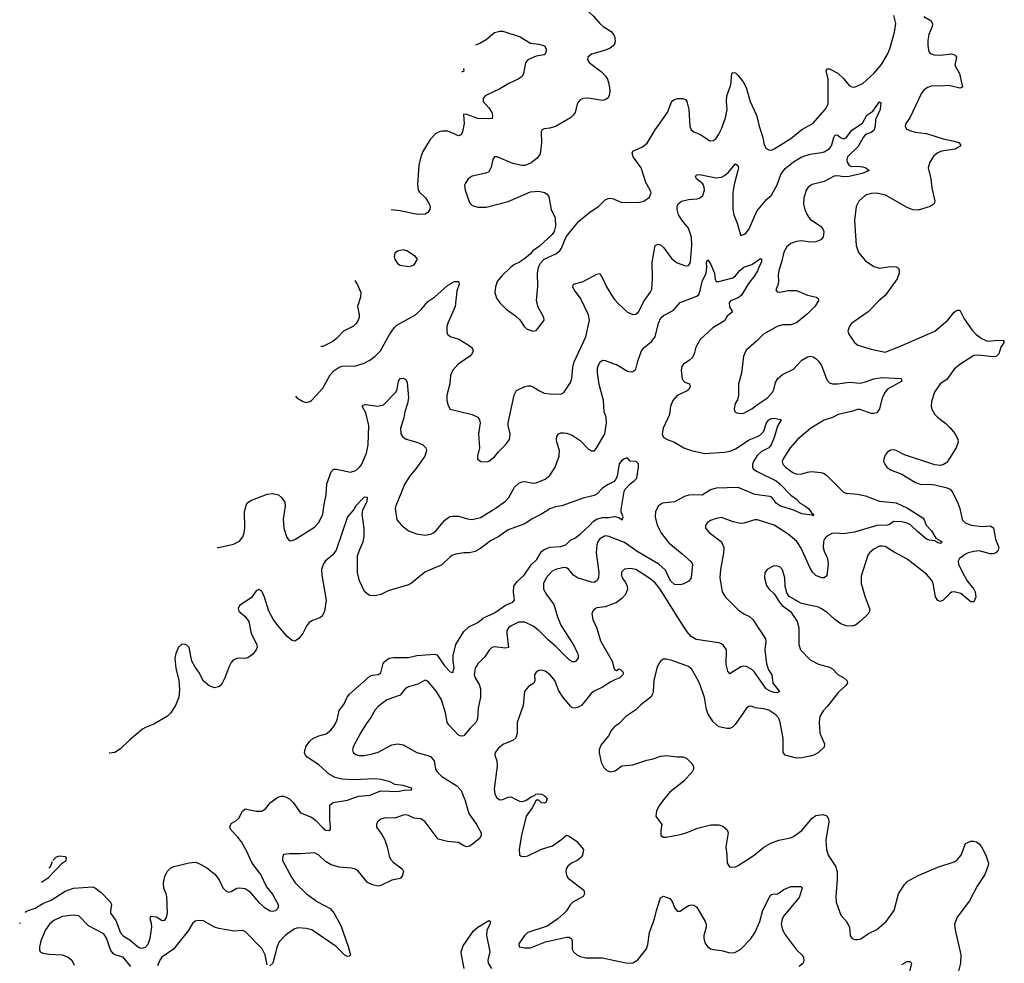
# Model space of a CAD drawing. Header units: inches. Extents: x 2293880 to 2522759, y 823965 to 1006879.
# Tile 47 of 256: x 2295702 to 2302811, y 898808 to 905619. Entities that reach past the tile are written whole.
import ezdxf

# ---------------------------------------------------------------- set-up
doc = ezdxf.new("R2010")
doc.units = ezdxf.units.IN
doc.header["$MEASUREMENT"] = 0
for name, color, linetype in [('C2899', 7, 'Continuous'), ('C2990', 7, 'Continuous'), ('C3809', 7, 'Continuous'), ('C3900', 7, 'Continuous')]:
    doc.layers.add(name, color=color, linetype=linetype)

msp = doc.modelspace()

# ---------------------------------------------------------------- linework, layer by layer
at = {"layer": 'C2899', "color": 5}
for points, elevation in [([(2295744.6, 899175.1), (2295750, 899181.2), (2295770, 899192.7), (2295814, 899206), (2295870, 899239.1), (2295930, 899263), (2296030, 899329.1), (2296090.1, 899349.9), (2296230, 899359.1), (2296250, 899350.6), (2296290, 899319.1), (2296356.9, 899250), (2296365.8, 899230), (2296357.6, 899190), (2296358.4, 899170), (2296396.9, 899116.9), (2296430, 899027.4), (2296450, 899006.5), (2296496.5, 898976.5), (2296550, 898931.9), (2296570, 898920.4), (2296590, 898917.4), (2296610, 898925.1), (2296630, 898946.3), (2296645.2, 898990), (2296656.5, 899070), (2296654.6, 899094.6), (2296643.8, 899130), (2296650, 899148.7), (2296690, 899144.5), (2296730, 899117.4), (2296750, 899119.7), (2296761.2, 899138.8), (2296769.3, 899170), (2296764.5, 899290), (2296760.7, 899310), (2296743.1, 899350), (2296739.5, 899390), (2296750, 899434), (2296766.7, 899470), (2296790, 899495.1), (2296814.1, 899505.9), (2296925.5, 899534.5), (2296970, 899537.2), (2296990, 899532.2), (2297050, 899499.9), (2297111.2, 899451.2), (2297142.5, 899410), (2297170, 899353.6), (2297190, 899331.5), (2297210, 899321.3), (2297230, 899326.9), (2297270, 899350.8), (2297290, 899353.3), (2297330, 899349), (2297360.3, 899330), (2297430, 899246.2), (2297470, 899212), (2297510, 899188), (2297530, 899185.6), (2297551, 899190), (2297570.8, 899210), (2297570.7, 899229.3), (2297550.2, 899270), (2297526.9, 899310), (2297483.5, 899363.5), (2297442.7, 899450), (2297380.5, 899530), (2297340.1, 899620.1), (2297304, 899684), (2297278.1, 899718.1), (2297228.4, 899770), (2297220.3, 899790), (2297230, 899816.4), (2297262.7, 899837.3), (2297283.4, 899856.6), (2297310, 899905.4), (2297330, 899923.5), (2297410, 899907.4), (2297450, 899906.2), (2297477.7, 899922.3), (2297513.7, 899970), (2297556.2, 900000)], 220), ([(2298912, 900000), (2298915.9, 899990), (2298946, 899890), (2298999.3, 899810), (2299033, 899750), (2299034.9, 899730), (2299022.4, 899710), (2298970, 899665.1), (2298950, 899653.6), (2298930, 899649.6), (2298910, 899655.6), (2298870, 899679.7), (2298790, 899686.3), (2298724.5, 899704.5), (2298628.8, 899830), (2298599.5, 899850), (2298550, 899856.1), (2298510, 899876.3), (2298490, 899880.5), (2298470, 899877.6), (2298410, 899855.8), (2298342.8, 899857.2), (2298310.5, 899849.5), (2298286.8, 899830), (2298277.3, 899810), (2298279.1, 899790), (2298317.6, 899737.6), (2298339, 899699), (2298356.2, 899650), (2298370, 899581), (2298379.6, 899559.6), (2298398.8, 899538.8), (2298463, 899490), (2298472.4, 899470), (2298463.8, 899436.2), (2298450, 899420.9), (2298390, 899408.3), (2298310.6, 899370), (2298290, 899366), (2298250, 899373.7), (2298212.5, 899392.5), (2298147.6, 899470), (2298127.4, 899487.4), (2298095.8, 899495.8), (2298010, 899501.5), (2297950, 899519.7), (2297910, 899543.6), (2297862.7, 899590), (2297830, 899604.5), (2297730, 899598.4), (2297650, 899599.3), (2297607.3, 899592.7), (2297598.8, 899570), (2297600.7, 899550), (2297665.3, 899430), (2297692, 899390), (2297772, 899310), (2297851.8, 899251.8), (2297943.6, 899203.6), (2297971.6, 899171.6), (2298021, 899081), (2298074.7, 898930), (2298090.4, 898870), (2298079.9, 898860.1), (2298070, 898858), (2298050, 898867.3), (2297987.2, 898930), (2297811.3, 899050), (2297770, 899059.1), (2297710, 899063.2), (2297690, 899057.7), (2297646.9, 899030), (2297620.2, 899010), (2297575.8, 898964.2), (2297561.3, 898930), (2297530.2, 898810), (2297508, 898790)], 240), ([(2297639.6, 900000), (2297650, 899995), (2297677.8, 899970), (2297730, 899895.1), (2297810, 899863.1), (2297839.6, 899839.6), (2297890, 899785.1), (2297910, 899769.8), (2297933.6, 899766.4), (2297945.5, 899774.5), (2297946.7, 899790), (2297941.7, 899841.7), (2297942.3, 899950), (2297966, 899970), (2298070, 899986.8), (2298107, 900000)], 220), ([(2299153, 900000), (2299170, 899988.2), (2299190, 899990.5), (2299213, 900000)], 260), ([(2299267.8, 900000), (2299310, 899979), (2299330, 899975.5), (2299356.5, 899983.5), (2299380, 900000)], 260), ([(2299506, 900000), (2299510, 899992), (2299501, 899970), (2299490, 899964.5), (2299470, 899967.3), (2299450, 899985.2), (2299430, 899985.2), (2299401.2, 899930), (2299359.7, 899870), (2299325.8, 899734.2), (2299307.7, 899630), (2299310.7, 899590.7), (2299322, 899582), (2299350, 899578), (2299370, 899583.1), (2299470, 899632.2), (2299550, 899655.6), (2299616.8, 899703.2), (2299650, 899733), (2299670, 899725.3), (2299723.1, 899690), (2299773.4, 899630), (2299766, 899590), (2299752, 899570), (2299728.2, 899550), (2299686, 899530), (2299659.5, 899510), (2299648.1, 899490), (2299645.8, 899470), (2299650, 899444), (2299663.4, 899423.4), (2299775.1, 899335.1), (2299780.4, 899310), (2299770.6, 899290), (2299696, 899250), (2299677.7, 899230), (2299650, 899186.6), (2299631.7, 899168.3), (2299587.7, 899130), (2299510, 899075.6), (2299370, 899029.7), (2299347.4, 899010), (2299304.9, 898950), (2299307.7, 898927.8), (2299350, 898918.9), (2299390, 898920.3), (2299497.6, 898962.4), (2299650, 898996.1), (2299670, 898996.5), (2299685.9, 898985.8), (2299691.4, 898971.4), (2299692.2, 898910), (2299700.5, 898890), (2299724, 898870), (2299750, 898856.4), (2299790, 898846.7), (2299910, 898848.7), (2300000, 898828.5)], 260), ([(2295859.1, 899393.1), (2295910, 899427.4), (2296009.2, 899530.8), (2296037.3, 899550), (2296040.7, 899570), (2296030, 899575.8), (2295990, 899580.9), (2295966.5, 899573.5), (2295942.3, 899551.5)], 180), ([(2295936.5, 899540.7), (2295919.4, 899500.6), (2295912.8, 899495.4)], 180), ([(2295702.4, 899094.7), (2295703.9, 899096.1), (2295706.8, 899103)], 220), ([(2296505.6, 898785.6), (2296450, 898851.7), (2296390, 898868.9), (2296378.3, 898878.3), (2296361.6, 898901.7), (2296330, 898989.4), (2296310, 899020.5), (2296199.8, 899079.7), (2296130, 899151.8), (2296090, 899156.3), (2296010, 899147.1), (2295950, 899117.2), (2295918.7, 899090), (2295889.3, 899050.7), (2295855.8, 898970), (2295844.9, 898924.9), (2295844.9, 898904.9), (2295850.6, 898890.6), (2295870, 898882), (2295914.2, 898874.2), (2296010, 898868.5), (2296052.9, 898852.9), (2296079.1, 898830), (2296095.1, 898795.1)], 240), ([(2297490, 898797.2), (2297474.4, 898870), (2297453.2, 898913.2), (2297330, 899038.4), (2297310, 899045.6), (2297250, 899040.5), (2297140.6, 899060.6), (2297109.8, 899069.8), (2297030, 899114.7), (2296990, 899117.6), (2296970, 899111.8), (2296950, 899094.5), (2296918.4, 899041.6), (2296812.6, 898910), (2296728.6, 898851.4), (2296713.5, 898830), (2296696.3, 898790)], 240), ([(2298911.8, 898770), (2298891.1, 898870), (2298890, 898891.3), (2298904.9, 898935.1), (2298978, 899042), (2299009.7, 899070), (2299090, 899117.6), (2299102, 899110), (2299097.4, 899090), (2299075.5, 899044.5), (2299072.7, 899010), (2299096.8, 898890), (2299083.2, 898830), (2299084.6, 898810), (2299108.4, 898770)], 240)]:
    msp.add_lwpolyline(points, dxfattribs=dict(at, elevation=elevation))
at = {"layer": 'C2990', "color": 5}
for points, elevation in [([(2300000, 905743), (2299968.2, 905748.2), (2299877.2, 905742.8), (2299784.7, 905710), (2299794.8, 905690), (2299844.6, 905644.6), (2299890, 905592.2), (2299914.9, 905570), (2299973, 905533), (2299991.1, 905511.1), (2299998.9, 905490), (2300000, 905483.9)], 280), ([(2298996.3, 905438.1), (2299025.6, 905450), (2299070, 905476.1), (2299130, 905526.9), (2299170, 905537.6), (2299190, 905535.8), (2299315.9, 905495.9), (2299390, 905450.3), (2299450, 905442), (2299490.2, 905430.2), (2299502.4, 905410), (2299503.8, 905390), (2299496.3, 905370), (2299490, 905365.6), (2299430, 905356.8), (2299370.3, 905330), (2299353, 905307), (2299340.3, 905230), (2299330.2, 905209.8), (2299301.6, 905190), (2299239.1, 905160.9), (2299170, 905119.8), (2299062, 905070), (2299047.7, 905050), (2299048.9, 905030), (2299090, 904984.4), (2299110, 904950.5), (2299116.9, 904930), (2299112.8, 904907.2), (2299090, 904902.7), (2299010, 904905.7), (2298930, 904935.1), (2298910, 904938), (2298907.1, 904932.9), (2298911.7, 904870), (2298900.3, 904810), (2298890, 904787.6), (2298870, 904781.3), (2298794.6, 904814.6), (2298750, 904814.7), (2298730, 904809.7), (2298705.2, 904794.8), (2298666.3, 904753.7), (2298612.5, 904667.5), (2298597.4, 904630), (2298584, 904570), (2298575.3, 904430), (2298580.4, 904390), (2298590, 904374), (2298632.5, 904332.5), (2298659.5, 904290), (2298666.4, 904270), (2298662.4, 904250), (2298650, 904227.3), (2298630, 904215.1), (2298590, 904212.6), (2298550, 904217.2), (2298450, 904239.7), (2298383.9, 904246.4)], 260), ([(2300000, 905453.5), (2299999.5, 905450), (2299986, 905430), (2299966, 905414), (2299923.7, 905396.3), (2299830.8, 905370), (2299803, 905350), (2299801.6, 905330), (2299813, 905310), (2299902.2, 905242.2), (2299932, 905212), (2299946, 905190), (2299956.7, 905156.7), (2299962.2, 905110), (2299958, 905070), (2299947.8, 905052.2), (2299930, 905040.5), (2299910, 905036.4), (2299810, 905053.3), (2299767.3, 905050), (2299750, 905040.5), (2299735.1, 905024.9), (2299727.2, 905010), (2299712.4, 904950), (2299699.3, 904930), (2299678, 904910), (2299570, 904848.3), (2299530, 904836.9), (2299488.4, 904831.6), (2299475.5, 904824.5), (2299468.4, 904810), (2299469.1, 904730), (2299458.9, 904650), (2299439.4, 904620.6), (2299394.3, 904585.7), (2299352.9, 904567.1), (2299330, 904566.3), (2299261.8, 904581.8), (2299150, 904629.2), (2299130, 904629), (2299117.3, 904610), (2299106.2, 904553.8), (2299090, 904522), (2299067.9, 904512.1), (2298970.3, 904489.7), (2298940.7, 904470), (2298919.9, 904440.1), (2298914.9, 904425.1), (2298917.6, 904390), (2298950, 904300.7), (2298970, 904279.3), (2299010, 904266.7), (2299070, 904265.5), (2299230, 904306), (2299390, 904378), (2299450, 904381.6), (2299492.3, 904372.3), (2299510, 904361), (2299521.6, 904341.6), (2299539.1, 904250), (2299567.3, 904190), (2299570.7, 904129.3), (2299561, 904090), (2299546, 904070), (2299455.2, 903984.8), (2299406.8, 903950), (2299390.4, 903929.6), (2299346.9, 903893.1), (2299311.8, 903868.2), (2299270, 903849.5), (2299244.9, 903830), (2299183, 903770), (2299150.6, 903730), (2299138, 903690), (2299133.4, 903650), (2299144, 903610), (2299170, 903576), (2299214.8, 903530), (2299281.7, 903481.7), (2299312.5, 903452.5), (2299344.7, 903404.7), (2299365.8, 903385.8), (2299410, 903370.8), (2299430, 903376), (2299444, 903390), (2299489.2, 903450), (2299486.6, 903470), (2299444.9, 903544.9), (2299434.3, 903590), (2299444.4, 903695.6), (2299439.7, 903790), (2299448.1, 903831.9), (2299460.1, 903859.9), (2299490, 903890.7), (2299573.2, 903930), (2299601.2, 903950), (2299615.1, 903970), (2299647, 904053), (2299738, 904162), (2299819.5, 904230), (2299882, 904270), (2299930, 904318.4), (2299950, 904328.4), (2299970, 904330.3), (2299990, 904326.4), (2300000, 904322.1)], 280), ([(2298895.6, 905242.1), (2298910.8, 905250), (2298908, 905266.3)], 240), ([(2297692.6, 902901.2), (2297704, 902890), (2297750, 902863), (2297770, 902857.3), (2297797.5, 902862.5), (2297809.4, 902870.6), (2297890, 902959.3), (2297944.4, 903055.6), (2297973.4, 903086.6), (2298010, 903112.4), (2298030, 903119.5), (2298130, 903120.9), (2298190, 903139.3), (2298230, 903161.6), (2298269.7, 903190.3), (2298307.6, 903230), (2298373, 903347), (2298405.9, 903394.1), (2298426.2, 903413.8), (2298561.1, 903490), (2298606.8, 903533.2), (2298650, 903584.7), (2298700.5, 903619.5), (2298790, 903701.1), (2298842, 903730), (2298870, 903730.7), (2298874.4, 903710), (2298858.6, 903661.4), (2298845.4, 903550), (2298793.4, 903430), (2298787.2, 903407.2), (2298785.9, 903365.8), (2298790.7, 903350), (2298810, 903333.4), (2298873.7, 903313.7), (2298948.2, 903268.2), (2298968.4, 903250), (2298975.3, 903230), (2298968.5, 903210), (2298952.2, 903190), (2298866, 903130), (2298830, 903089.2), (2298812.4, 903050), (2298808.4, 902990), (2298786.4, 902910), (2298786.4, 902870), (2298795.1, 902835.1), (2298810, 902808.2), (2298969.6, 902770.4), (2299010.4, 902750), (2299022.6, 902730), (2299026, 902710), (2299016, 902630), (2299021.5, 902530), (2299007, 902470), (2299008.1, 902448.1), (2299030.6, 902430.6), (2299070, 902426.8), (2299090, 902433), (2299130, 902463.1), (2299159.8, 902500.2), (2299209.6, 902550), (2299239.6, 902590), (2299243.1, 902630), (2299229.8, 902689.8), (2299229.8, 902710), (2299272, 902908), (2299290, 902943), (2299350, 902972.2), (2299370, 902977.6), (2299390, 902977), (2299410, 902970.4), (2299450, 902942), (2299490, 902924.6), (2299530, 902918), (2299610, 902915.5), (2299631.3, 902928.7), (2299679.8, 903000.3), (2299689.7, 903030), (2299695.3, 903110), (2299705.8, 903150), (2299790.7, 903330), (2299816, 903450), (2299808.5, 903490), (2299752.3, 903610), (2299705.4, 903670), (2299696.9, 903690), (2299700.9, 903710), (2299770, 903728.9), (2299870, 903782.4), (2299890, 903787.3), (2299910, 903754.8), (2299938, 903690), (2299990.2, 903610), (2300000, 903597.8)], 260), ([(2298122.7, 903738), (2298137.7, 903710), (2298164.6, 903650), (2298163.6, 903616.4), (2298142.4, 903550), (2298153.4, 903490), (2298153.1, 903470), (2298145.3, 903450), (2298132.4, 903427.6), (2298112.8, 903407.2), (2298039.1, 903370), (2297990, 903318), (2297962.5, 903297.5), (2297890, 903261.3), (2297877.7, 903261.3)], 260), ([(2297128.2, 901810.7), (2297130, 901810.3), (2297150, 901811.6), (2297246.7, 901833.3), (2297290, 901856.3), (2297314.2, 901885.8), (2297324.2, 901915.8), (2297328.3, 901951.7), (2297326.2, 902070), (2297339.8, 902120.2), (2297348, 902132.1), (2297371.8, 902148.2), (2297490, 902194.6), (2297530, 902199.5), (2297570, 902190.3), (2297592.7, 902170), (2297615.8, 902135.8), (2297619.5, 902110), (2297605.1, 902014.9), (2297609, 901950), (2297630, 901881), (2297650, 901858.8), (2297670, 901859.1), (2297690, 901868), (2297830, 901955.5), (2297862.9, 901990), (2297891.6, 902050), (2297900.1, 902119.9), (2297915.1, 902190), (2297919.7, 902270), (2297950, 902356.3), (2297970, 902374), (2297990, 902375.8), (2298090, 902352.9), (2298130, 902366.5), (2298153.9, 902386.1), (2298170, 902406.7), (2298207.2, 902490), (2298219.4, 902550), (2298224.2, 902690), (2298201, 902781), (2298174, 902830), (2298182.5, 902837.5), (2298198.6, 902841.4), (2298289.1, 902829.1), (2298330, 902840.2), (2298417.7, 902930), (2298427.2, 902952.8), (2298437.2, 903010), (2298450, 903028.5), (2298470, 903032.2), (2298490, 903022), (2298499.5, 902999.5), (2298510.1, 902890), (2298503.2, 902850), (2298482.4, 902790), (2298475.6, 902744.4), (2298452, 902670), (2298454, 902630), (2298466, 902610), (2298492.4, 902592.4), (2298570, 902569.1), (2298613.4, 902550), (2298635.5, 902530), (2298640.4, 902510), (2298627.4, 902470), (2298561.8, 902378.2), (2298520.4, 902330), (2298483.7, 902270), (2298418, 902110), (2298414, 902090), (2298426, 902010), (2298458, 901970), (2298510.3, 901930.3), (2298567.4, 901907.4), (2298630, 901899.5), (2298670, 901905.3), (2298690, 901915.8), (2298710, 901932.7), (2298772.8, 902007.2), (2298807.4, 902032.6), (2298830, 902036.9), (2298870, 902034.6), (2298936.2, 902016.2), (2298970, 902012), (2299030, 902027.2), (2299134, 902090), (2299210, 902143.2), (2299233.8, 902170), (2299275.1, 902244.9), (2299305.7, 902274.3), (2299330, 902283.7), (2299350, 902284.9), (2299410, 902274.9), (2299430, 902277.3), (2299496.5, 902303.5), (2299530.6, 902329.4), (2299567.4, 902390), (2299597.6, 902470), (2299599.1, 902510), (2299579.7, 902570), (2299578, 902590), (2299580.5, 902610), (2299593.2, 902630), (2299610, 902637.6), (2299630, 902638), (2299650, 902635.3), (2299690, 902620.3), (2299750, 902580.9), (2299810, 902518.7), (2299830, 902507), (2299851.9, 902508.1), (2299870, 902530.4), (2299927, 902630), (2299938.6, 902710), (2299935.8, 902750), (2299922.7, 902790), (2299916.8, 902870), (2299886.1, 902986.2), (2299874.4, 903070), (2299874.6, 903105.4), (2299890, 903147.3), (2299910, 903162), (2299930, 903158.4), (2300000, 903133.8)], 240), ([(2300000, 902293.5), (2299993.6, 902286.4), (2299950, 902264.9), (2299910, 902238), (2299870, 902195.5), (2299850, 902183.8), (2299770, 902166), (2299617.2, 902110), (2299570, 902102.2), (2299530.5, 902089.5), (2299469.5, 902050), (2299402.4, 902017.6), (2299350, 901981.1), (2299230, 901936.1), (2299162, 901890), (2299102.3, 901857.7), (2299030, 901802.7), (2298990, 901781.8), (2298950, 901772.2), (2298908.7, 901771.3), (2298850, 901762.4), (2298830, 901754.2), (2298810, 901741.2), (2298750, 901684.3), (2298628.1, 901631.9), (2298530, 901552.8), (2298510, 901541.3), (2298362.9, 901497.1), (2298310, 901470.3), (2298270, 901461.5), (2298230, 901463.1), (2298210, 901474), (2298192.3, 901492.3), (2298155.5, 901570), (2298142.3, 901630), (2298141.4, 901750), (2298154.8, 901790), (2298183.2, 901850), (2298190.2, 901890), (2298189.1, 901949.1), (2298175.3, 902050), (2298180.2, 902079.8), (2298210, 902144), (2298212.7, 902170), (2298190, 902174), (2298130, 902110.3), (2298115.1, 902084.9), (2298070, 902030.2), (2297986.3, 901790), (2297963.2, 901756.8), (2297908.7, 901710), (2297892.4, 901687.6), (2297882.4, 901650), (2297882.6, 901610), (2297914.5, 901430), (2297903.5, 901350), (2297886.6, 901313.4), (2297870, 901302.3), (2297816.5, 901283.5), (2297792.6, 901267.4), (2297774.5, 901245.5), (2297747.2, 901190), (2297716.4, 901150), (2297690, 901134.6), (2297670, 901137.4), (2297630, 901170.4), (2297565.5, 901245.5), (2297532, 901292), (2297501.5, 901350), (2297470, 901450.6), (2297450, 901494), (2297430, 901507.3), (2297410, 901497.3), (2297373.2, 901446.8), (2297289, 901390), (2297279.3, 901370), (2297284.5, 901350), (2297330, 901311.8), (2297356, 901276), (2297373.6, 901190), (2297413.5, 901110), (2297415.8, 901090), (2297410, 901071), (2297383.3, 901036.7), (2297350, 901012.7), (2297330, 901008.7), (2297288.2, 901011.8), (2297270, 901008.8), (2297244.5, 900995.5), (2297230, 900980.5), (2297213.7, 900950), (2297183.5, 900870), (2297163.1, 900830), (2297150, 900812.2), (2297136.6, 900803.4), (2297110, 900797.4), (2297070, 900811.7), (2297030, 900844.2), (2296995.8, 900910), (2296965.8, 900950), (2296945.8, 900990), (2296927, 901087), (2296910, 901104.9), (2296890, 901110.7), (2296869.6, 901110.4), (2296850, 901090.8), (2296830, 901044), (2296821.8, 901010), (2296830, 900939), (2296851.4, 900850), (2296856.1, 900783.9), (2296851.6, 900730), (2296826.2, 900670), (2296790, 900613.7), (2296770, 900593.1), (2296670, 900534), (2296609.9, 900510.1), (2296590, 900497.8), (2296497.7, 900422.3), (2296430, 900355.3), (2296390, 900330.3), (2296350, 900324.2), (2296348, 900324.4)], 220), ([(2298107, 900000), (2298150, 900015.3), (2298230, 900022.7), (2298310, 900054), (2298430, 900049), (2298490, 900060.4), (2298530, 900059), (2298533.1, 900070), (2298530, 900071.8), (2298470, 900091.6), (2298410, 900098.2), (2298377.3, 900117.3), (2298310, 900135.8), (2298270, 900138.9), (2298110, 900131.9), (2298030, 900137.7), (2297980.3, 900150), (2297939.6, 900170), (2297861.8, 900241.8), (2297777.2, 900297.2), (2297766.7, 900310), (2297759.7, 900330), (2297767.8, 900370), (2297794.7, 900410), (2297819.7, 900430), (2297863.2, 900450), (2297914.5, 900465.5), (2297948.7, 900491.3), (2297974.7, 900525.3), (2297995.4, 900564.6), (2298010, 900632.4), (2298043.1, 900676.9), (2298067.8, 900730), (2298082.7, 900750), (2298230, 900879.8), (2298250, 900889), (2298290, 900893.2), (2298310, 900904.4), (2298326.9, 900973.1), (2298340.2, 900990), (2298370, 901009.8), (2298404.2, 901015.8), (2298510, 901015.4), (2298570.1, 901029.9), (2298699.3, 901039.3), (2298713.9, 901033.8), (2298723.8, 901023.8), (2298770, 900956.4), (2298810, 900911.5), (2298830, 900907.3), (2298839.5, 900940.5), (2298832.9, 900990), (2298833, 901030), (2298851.1, 901110), (2298910, 901202.6), (2298944, 901236), (2299010.6, 901269.4), (2299050, 901302.2), (2299130, 901338.2), (2299210, 901392.2), (2299263.8, 901416.2), (2299274.8, 901430), (2299266.8, 901486.8), (2299268.8, 901531.2), (2299295.2, 901564.8), (2299345.5, 901610), (2299395.6, 901684.4), (2299435.9, 901724.1), (2299470, 901780.9), (2299490, 901796.3), (2299530, 901811.4), (2299610, 901817.2), (2299644.9, 901830), (2299678, 901862), (2299710, 901876.9), (2299750, 901905.7), (2299819.7, 901970), (2299842, 901998), (2299865.9, 902014.1), (2299910, 902026.4), (2299952.9, 902027.1), (2299993.8, 902033.8), (2300000, 902032.5)], 220), ([(2300000, 901873.3), (2299959.3, 901890), (2299930, 901893.8), (2299919.1, 901890), (2299889.1, 901870), (2299875.8, 901850), (2299870, 901829), (2299865.5, 901770), (2299883, 901630), (2299880.2, 901590), (2299870, 901567.8), (2299850, 901558), (2299830, 901559.8), (2299730, 901589.8), (2299700.4, 901610), (2299667.6, 901650), (2299650, 901662.6), (2299630, 901665.7), (2299570.8, 901650), (2299544.4, 901635.5), (2299503.7, 901590), (2299484, 901550), (2299484.9, 901510), (2299506.7, 901470), (2299559.3, 901399.3), (2299584.3, 901310), (2299609.4, 901250), (2299697.6, 901110), (2299729.3, 901050), (2299734.5, 901030), (2299733.6, 901010), (2299718, 900990), (2299710, 900985), (2299690, 900984.6), (2299670, 900997.7), (2299574.2, 901094.2), (2299520.1, 901140.1), (2299450, 901209.9), (2299410, 901240.9), (2299350, 901271.3), (2299302.8, 901270), (2299250, 901244.7), (2299230.3, 901230), (2299220.2, 901210), (2299218.8, 901190), (2299231.5, 901088.4), (2299210, 901082.2), (2299130, 901092.2), (2299110, 901087.8), (2299091.2, 901068.8), (2299059.7, 901020.3), (2299010, 900969.6), (2298990, 900939.3), (2298982.8, 900890), (2298990, 900867.7), (2299020.5, 900820.5), (2299028.9, 900790), (2299028.8, 900730), (2299012.2, 900650), (2299006.6, 900573.4), (2298997.1, 900550), (2298954.2, 900505.8), (2298910, 900451.2), (2298890, 900448.4), (2298870, 900455.4), (2298800.9, 900530), (2298789.8, 900550), (2298777, 900617), (2298747.2, 900710), (2298711.5, 900770), (2298650, 900845.6), (2298630, 900851.8), (2298575.9, 900824.1), (2298510, 900804.7), (2298486.4, 900790), (2298450, 900744.2), (2298353, 900710), (2298290, 900662.6), (2298270, 900636.9), (2298238.5, 900581.5), (2298198.4, 900530), (2298165.9, 900474.2), (2298110.4, 900370), (2298104.4, 900350), (2298110.6, 900330), (2298130, 900314.9), (2298150, 900308.8), (2298190, 900308.9), (2298250, 900319.3), (2298290, 900333), (2298390, 900386), (2298432.9, 900392.9), (2298470, 900385.3), (2298569.1, 900329.1), (2298650, 900308.1), (2298670, 900299), (2298695.3, 900270), (2298705.3, 900210), (2298715.3, 900190), (2298750, 900157.4), (2298859.3, 900090), (2298890, 900056.3), (2298912, 900000)], 240), ([(2300000, 901407.1), (2299930, 901381), (2299870, 901373.3), (2299854, 901366), (2299839.1, 901350), (2299832.7, 901330), (2299839.5, 901290), (2299868, 901228), (2299895.6, 901135.6), (2299980.2, 900990), (2299994.4, 900934.4), (2300000, 900930.1)], 260), ([(2300000, 900854.1), (2299970, 900840.4), (2299910, 900800.4), (2299844.9, 900770), (2299826.4, 900753.6), (2299758.7, 900670), (2299730, 900653.5), (2299709.8, 900649.8), (2299690, 900653.3), (2299681, 900661), (2299627.1, 900727.1), (2299595.6, 900775.5), (2299566, 900850), (2299531.6, 900890), (2299495.8, 900915.8), (2299470, 900925.1), (2299450, 900922.7), (2299432, 900910), (2299420.2, 900890), (2299420.4, 900850), (2299414.8, 900830), (2299374.7, 900805.3), (2299346, 900770), (2299338, 900670), (2299294.1, 900545.9), (2299293.6, 900466.4), (2299284.7, 900435.3), (2299263.9, 900416.1), (2299195.5, 900390), (2299159.9, 900360.1), (2299134.9, 900330), (2299132.4, 900310), (2299146.4, 900270), (2299150.4, 900230.4), (2299127.1, 900067.1), (2299132.5, 900032.5), (2299145.3, 900005.3), (2299153, 900000)], 260), ([(2300000, 900516.9), (2299990.8, 900510), (2299974, 900490), (2299953, 900450), (2299896.9, 900383.1), (2299885.2, 900350), (2299886.4, 900326.4), (2299900.5, 900260.5), (2299920.7, 900220.7), (2299940.3, 900200.3), (2299970, 900189.2), (2300000, 900196.8)], 280), ([(2299380, 900000), (2299390, 900007), (2299420.2, 900019.8), (2299429.2, 900030), (2299450, 900032.4), (2299471.3, 900030), (2299490, 900018.8), (2299501, 900010), (2299506, 900000)], 260), ([(2297556.2, 900000), (2297570, 900009.7), (2297590, 900015.6), (2297610, 900014), (2297639.6, 900000)], 220), ([(2299213, 900000), (2299230, 900007), (2299250, 900008.9), (2299267.8, 900000)], 260)]:
    msp.add_lwpolyline(points, dxfattribs=dict(at, elevation=elevation))
at = {"layer": 'C2990', "color": 5, "elevation": 280}
msp.add_lwpolyline([(2298470, 903957.6), (2298430.5, 903949.5), (2298410, 903933.2), (2298405.5, 903910), (2298410, 903892), (2298430, 903858.8), (2298450, 903847.7), (2298510, 903839.1), (2298530, 903842), (2298550, 903851), (2298574, 903890), (2298559, 903910), (2298497.2, 903950)], close=True, dxfattribs=at)
at = {"layer": 'C3809', "color": 5}
for points, elevation in [([(2300361.3, 900000), (2300320.5, 899950), (2300300.5, 899910), (2300294, 899870), (2300338.8, 899810), (2300330.7, 899770), (2300331.3, 899730), (2300350, 899718.8), (2300370, 899719.1), (2300470, 899738), (2300514, 899750), (2300596.4, 899783.6), (2300693.4, 899806.6), (2300750, 899807.6), (2300777.8, 899797.8), (2300810, 899772.7), (2300817.4, 899750), (2300799.5, 899650), (2300808.5, 899590), (2300810.5, 899530.5), (2300830, 899502.8), (2300870, 899504), (2300890, 899514), (2301005.2, 899590), (2301074.1, 899645.8), (2301124.2, 899675.8), (2301183.5, 899696.5), (2301267.2, 899712.8), (2301290, 899723.1), (2301350, 899765.7), (2301424.6, 899855.4), (2301450, 899874.3), (2301502, 899882), (2301530, 899873), (2301542.4, 899850), (2301544.2, 899830), (2301523.4, 899696.6), (2301526.5, 899630), (2301539.6, 899590), (2301592.8, 899510), (2301604.4, 899470), (2301604.9, 899415.1), (2301594, 899290), (2301596.4, 899250), (2301630, 899156), (2301670.6, 899110), (2301693.4, 899070), (2301698.8, 899010), (2301711.3, 898990), (2301730, 898980.7), (2301750, 898979.1), (2301775.3, 898984.7), (2301830, 899024), (2301890, 899053), (2301957.6, 899110), (2302016.3, 899190), (2302047.7, 899310), (2302090, 899377), (2302110, 899397.8), (2302190, 899441.2), (2302330, 899502.8), (2302450, 899540.8), (2302470, 899554.6), (2302498.5, 899590), (2302530, 899672.4), (2302570, 899688.7), (2302590, 899690.4), (2302610, 899685.5), (2302630, 899670.6), (2302646, 899650), (2302678.4, 899590), (2302695.8, 899530), (2302694.2, 899514.2), (2302670.2, 899449.8), (2302614.3, 899365.7), (2302559.7, 899260.3), (2302470, 899140.9), (2302452.4, 899090), (2302455.3, 899050), (2302496, 898870), (2302495.8, 898810), (2302479, 898741)], 280), ([(2300000, 898828.5), (2300090, 898808.4), (2300130, 898812.4), (2300165.6, 898834.4), (2300226.7, 898913.3), (2300236.2, 898943.8), (2300249, 899030), (2300286.2, 899130), (2300299.8, 899190), (2300326.7, 899273.3), (2300330, 899280.7), (2300350, 899293), (2300395.8, 899275.8), (2300413.8, 899253.8), (2300430, 899211), (2300450, 899184.9), (2300470, 899184.9), (2300530, 899225.5), (2300549.6, 899230.4), (2300570, 899228), (2300590, 899213), (2300652.2, 899110), (2300659.5, 899090), (2300658.7, 899070), (2300641.1, 899010), (2300641.3, 898990), (2300650, 898956), (2300670, 898927.3), (2300690, 898913.4), (2300710, 898908), (2300770, 898901.6), (2300830, 898883.1), (2300865.7, 898885.7), (2300910, 898910.3), (2300977.6, 898982.4), (2301010, 899027.8), (2301045.4, 899110), (2301067.3, 899192.7), (2301114.7, 899285.3), (2301130, 899306), (2301149.4, 899310.6), (2301170, 899307.7), (2301219.8, 899340.2), (2301270, 899363.8), (2301342.8, 899362.8), (2301350, 899358), (2301351.6, 899350), (2301330, 899283.7), (2301218.4, 899150), (2301206.4, 899130), (2301200.2, 899090), (2301210.3, 899050), (2301231.1, 899011.1), (2301310, 898906.4), (2301348.4, 898870), (2301360.3, 898850), (2301364.2, 898830), (2301358, 898810), (2301330, 898785.4)], 260), ([(2302070, 898800.4), (2302110, 898820.7), (2302130, 898821), (2302141, 898810), (2302112.3, 898690)], 260)]:
    msp.add_lwpolyline(points, dxfattribs=dict(at, elevation=elevation))
at = {"layer": 'C3900', "color": 5}
for points, elevation in [([(2300000, 904322.1), (2300050, 904300.3), (2300177.2, 904302.8), (2300208.7, 904310), (2300250, 904338), (2300260.9, 904370), (2300255.1, 904390), (2300223.3, 904443.3), (2300189.7, 904550), (2300131.8, 904630), (2300123.9, 904656.1), (2300129.7, 904670.3), (2300199.5, 904700.5), (2300232.7, 904727.3), (2300290, 904824.4), (2300380.4, 904950), (2300409.8, 905030.2), (2300430, 905043), (2300450.5, 905050.5), (2300490, 905050.7), (2300510, 905042.8), (2300519.1, 905030), (2300533.7, 904970), (2300540.3, 904850), (2300550, 904824), (2300570, 904810.4), (2300617.3, 904790), (2300685.8, 904745.8), (2300710, 904746.8), (2300730, 904760.7), (2300750, 904793.4), (2300770, 904830.6), (2300798.9, 904910), (2300810.7, 904970), (2300805.3, 905030), (2300806.8, 905070), (2300836.8, 905150), (2300844.2, 905230), (2300850, 905239.1), (2300870, 905235.3), (2300890, 905217.4), (2300924.9, 905170), (2300946.4, 905130), (2300975.5, 905030), (2301022.3, 904930), (2301040.8, 904850), (2301066.5, 904770), (2301076.4, 904716.4), (2301091.3, 904690), (2301110, 904680.7), (2301130, 904678), (2301150, 904686.4), (2301270, 904762.4), (2301350, 904827.4), (2301429.6, 904870), (2301516.9, 904970), (2301539.2, 905010), (2301539.8, 905190), (2301524.5, 905250), (2301530, 905264.7), (2301550, 905264.9), (2301610, 905233.1), (2301650, 905194.9), (2301690, 905144.9), (2301710, 905133.7), (2301730, 905132), (2301790, 905158.3), (2301868.6, 905230), (2301923.3, 905296.7), (2301967, 905370), (2301984.1, 905410), (2302018.7, 905530), (2302027.4, 905592.6), (2302013.2, 905650)], 280), ([(2302230, 905642), (2302282, 905610), (2302292.7, 905590), (2302290.5, 905570), (2302266.8, 905513.2), (2302258, 905470), (2302258, 905430), (2302266.4, 905390), (2302276.1, 905376.1), (2302305.1, 905365.1), (2302350, 905362.8), (2302430, 905372.7), (2302449.1, 905369.1), (2302459.7, 905359.7), (2302464.9, 905350), (2302452.9, 905290), (2302487.9, 905230), (2302508, 905132), (2302490, 905124.7), (2302410, 905145.3), (2302350, 905138.8), (2302290, 905142), (2302257.3, 905130), (2302230.7, 905110), (2302212.1, 905087.9), (2302128.7, 904911.3), (2302100.7, 904870), (2302096, 904850), (2302104.7, 904830), (2302137.1, 904817.1), (2302167.5, 904807.5), (2302250, 904797.6), (2302370, 904760.2), (2302450, 904742.3), (2302486.8, 904730), (2302497.3, 904710), (2302456.3, 904683.7), (2302358, 904670), (2302330, 904658.3), (2302303.2, 904636.8), (2302272.2, 904590), (2302261.6, 904550), (2302281.5, 904470), (2302286.9, 904406.9), (2302310.5, 904310), (2302304, 904290), (2302276, 904270), (2302190, 904244.4), (2302150, 904246.9), (2302110, 904263.5), (2301952.3, 904352.3), (2301890, 904367.1), (2301850, 904364.4), (2301810, 904352.6), (2301760.4, 904310), (2301742.6, 904270), (2301730.2, 904170), (2301742, 903990), (2301758, 903938), (2301810, 903878), (2301870, 903837.8), (2301910, 903825.3), (2301990, 903837.4), (2302030, 903836.4), (2302046.2, 903826.2), (2302051.8, 903810), (2302051.7, 903790), (2302036.5, 903750), (2301951.6, 903628.4), (2301904.9, 903590), (2301828.2, 903511.8), (2301710.6, 903430), (2301693.5, 903406.5), (2301681.6, 903370), (2301688.4, 903350), (2301728.4, 903290), (2301753.4, 903270), (2301850, 903241.1), (2301950, 903220.5), (2302050, 903258.4), (2302309.4, 903370), (2302402.4, 903450), (2302450, 903507.7), (2302470, 903522), (2302490, 903522.8), (2302520.8, 903460.8), (2302578, 903378), (2302607.8, 903347.8), (2302650, 903315.6), (2302690, 903299.6), (2302765.3, 903305.3), (2302803.6, 903303.6), (2302811, 903291), (2302785.3, 903254.7), (2302771.8, 903208.2), (2302751.9, 903188.1), (2302730, 903186), (2302622.4, 903197.6), (2302590, 903195.1), (2302490.5, 903130), (2302450, 903097), (2302396.6, 903023.4), (2302347.4, 902990), (2302306.3, 902930), (2302284.4, 902864.4), (2302282.3, 902830), (2302288.2, 902808.2), (2302310, 902770.6), (2302328.2, 902750), (2302390, 902704), (2302416.7, 902676.7), (2302456.5, 902630), (2302475.3, 902590), (2302477, 902570), (2302463.6, 902530), (2302396.8, 902423.2), (2302372.2, 902407.8), (2302350, 902402.6), (2302310, 902406), (2302090, 902477.6), (2302030, 902509.6), (2302010, 902514), (2301988.2, 902511.8), (2301964.1, 902495.9), (2301950, 902475.3), (2301940.7, 902450), (2301939.1, 902430), (2301947.3, 902410), (2301964, 902390), (2301990, 902370.5), (2302070, 902339.3), (2302170, 902278.4), (2302210, 902265.3), (2302270, 902267.6), (2302310, 902263.1), (2302390, 902243.1), (2302420.5, 902230), (2302437.6, 902210), (2302476.5, 902130), (2302490.4, 902090), (2302503.4, 902023.4), (2302510, 902008), (2302528.3, 901988.3), (2302571.1, 901971.1), (2302650, 901962.3), (2302710, 901966.3), (2302732, 901952), (2302746.5, 901870), (2302770.4, 901810), (2302765.5, 901790), (2302750, 901772.3), (2302730, 901764.7), (2302710, 901764), (2302630, 901785.1), (2302590, 901780.5), (2302550, 901771.1), (2302530, 901760.5), (2302488, 901730), (2302478, 901710), (2302481.3, 901690), (2302508.2, 901628.2), (2302543.6, 901570), (2302591.7, 901510), (2302600.3, 901490), (2302606, 901450), (2302590, 901417.2), (2302570, 901418), (2302496.9, 901476.9), (2302450, 901489.7), (2302430, 901486.3), (2302420.2, 901479.8), (2302370, 901429.4), (2302350, 901420.9), (2302330, 901426), (2302313.8, 901453.8), (2302297.7, 901550), (2302290, 901569.3), (2302250, 901617.4), (2302110, 901724.4), (2302014.8, 901774.8), (2301950, 901816), (2301930, 901820.4), (2301910, 901818.3), (2301870, 901797.4), (2301837.1, 901770), (2301825.7, 901754.3), (2301777.5, 901602.5), (2301778, 901550), (2301806.3, 901450), (2301837.4, 901370), (2301838, 901350), (2301828.4, 901330), (2301770, 901275.6), (2301735.5, 901250), (2301710, 901242.6), (2301670, 901243.1), (2301630, 901257.7), (2301586.6, 901290), (2301530, 901344), (2301487, 901370), (2301470, 901378.5), (2301345.9, 901405.9), (2301257, 901457), (2301241.2, 901481.2), (2301227.7, 901527.7), (2301225.6, 901590), (2301210, 901649), (2301190, 901669.3), (2301170, 901676), (2301150, 901677.2), (2301132, 901670), (2301098, 901650), (2301082.8, 901630), (2301078.8, 901590), (2301094.4, 901534.4), (2301110, 901511.3), (2301152.8, 901472.8), (2301190, 901411), (2301207.7, 901390), (2301268.5, 901348.5), (2301314.7, 901274.7), (2301327.6, 901230), (2301327, 901110), (2301338.4, 901070), (2301410, 900997.6), (2301470, 900967.6), (2301550, 900947), (2301570, 900934.4), (2301610, 900892.2), (2301653.4, 900870), (2301673.4, 900850), (2301679.1, 900830), (2301665.5, 900810), (2301613.6, 900766.4), (2301535.1, 900664.9), (2301502.4, 900630), (2301479.2, 900590), (2301474, 900550), (2301480.2, 900470), (2301512.1, 900392.1), (2301510, 900369.5), (2301470.4, 900330), (2301436.3, 900310), (2301410, 900302.4), (2301350, 900290.9), (2301310, 900288.7), (2301229.8, 900309.8), (2301214, 900330), (2301215.1, 900430), (2301193.5, 900550), (2301180.3, 900580.3), (2301161.2, 900601.2), (2301110, 900635.1), (2301073.8, 900646.2), (2301012.6, 900652.6), (2300990, 900662.9), (2300970, 900664.5), (2300950.3, 900649.7), (2300868.1, 900531.9), (2300847.8, 900512.2), (2300830, 900504.2), (2300810, 900503), (2300750, 900515.4), (2300710, 900551.2), (2300671.1, 900611.1), (2300660.8, 900640.8), (2300646.9, 900726.9), (2300618.4, 900810), (2300601.4, 900850), (2300553.6, 900933.6), (2300530, 900951.2), (2300410, 900993.6), (2300370, 901003.7), (2300350, 901002.7), (2300330, 900989.3), (2300310, 900957.2), (2300299.5, 900930), (2300281.7, 900850), (2300274.9, 900770), (2300270.3, 900750), (2300258.7, 900730), (2300186.6, 900673.4), (2300150, 900636.9), (2300078, 900590), (2300030, 900539.3), (2300000, 900516.9)], 280), ([(2300000, 905483.9), (2300002.6, 905470), (2300000, 905453.5)], 280), ([(2300000, 903597.8), (2300022.3, 903570), (2300090, 903508.4), (2300130, 903492.4), (2300150, 903494.4), (2300171.1, 903510), (2300209.8, 903590), (2300253.5, 903650), (2300265.3, 903674.7), (2300270.6, 903750), (2300268.2, 903870), (2300290, 903990.5), (2300310, 903999.5), (2300330, 903993.7), (2300351.8, 903971.8), (2300410, 903893.1), (2300450, 903863.5), (2300510, 903842.4), (2300530, 903846), (2300540.6, 903859.4), (2300545.8, 903874.2), (2300555.2, 903990), (2300551.9, 904050), (2300530, 904114.3), (2300484.2, 904170), (2300459.8, 904210), (2300450, 904249), (2300449.8, 904270), (2300456.8, 904290), (2300480.7, 904310), (2300530, 904321.5), (2300593.4, 904326.6), (2300610, 904331.6), (2300633.3, 904350), (2300647.6, 904390), (2300645.1, 904410), (2300633.7, 904433.7), (2300589.7, 904470), (2300581.6, 904490), (2300590, 904499.3), (2300610, 904502.6), (2300730, 904478.8), (2300770, 904482.4), (2300790, 904493.6), (2300820, 904520), (2300870, 904578), (2300886.7, 904566.7), (2300890.8, 904550.8), (2300888.2, 904530), (2300861.5, 904430), (2300851.2, 904371.2), (2300850.2, 904250), (2300858.6, 904210), (2300882.7, 904150), (2300905.5, 904065.5), (2300910, 904061), (2300930, 904068), (2300950, 904083.8), (2300970, 904110.5), (2301023.3, 904236.7), (2301095.5, 904324.5), (2301130, 904352.9), (2301170, 904426.2), (2301197.4, 904502.6), (2301230, 904544.6), (2301290, 904592.6), (2301350, 904629.3), (2301408.8, 904648.8), (2301490, 904660.2), (2301510, 904666.4), (2301548.3, 904690), (2301564.1, 904710), (2301579.8, 904770), (2301590, 904788.4), (2301610, 904785.7), (2301628.7, 904768.7), (2301650, 904759.7), (2301670, 904767.3), (2301710, 904821.3), (2301787.4, 904872.6), (2301818, 904930), (2301860.8, 904959.2), (2301910, 905027.3), (2301919.9, 905019.9), (2301914, 904970), (2301882.2, 904897.8), (2301879.8, 904850), (2301870, 904820.3), (2301850, 904805), (2301808.9, 904791.1), (2301792.6, 904770), (2301756, 904704), (2301679.6, 904630), (2301672.9, 904610), (2301677.3, 904590), (2301690, 904568.1), (2301710, 904560.6), (2301750, 904563.2), (2301790, 904557.1), (2301810.7, 904550), (2301834.4, 904530), (2301784.4, 904510), (2301690, 904487.6), (2301650, 904484.1), (2301610, 904491.3), (2301582, 904490), (2301510, 904452.1), (2301424.9, 904430), (2301396.1, 904410), (2301380.8, 904390), (2301362.7, 904330), (2301362, 904290), (2301370.2, 904250), (2301387.6, 904210), (2301410, 904180.3), (2301484.9, 904130), (2301501.6, 904110), (2301508.2, 904090), (2301502.4, 904050), (2301487.3, 904030), (2301450, 904015.4), (2301410, 904014.5), (2301350, 904022.8), (2301310, 904019.3), (2301270, 904003.5), (2301240.6, 903979.4), (2301218.1, 903941.9), (2301203.2, 903870), (2301182.6, 903810), (2301177.7, 903777.8), (2301181.1, 903730), (2301176, 903704), (2301162, 903670), (2301170, 903656), (2301190, 903653), (2301250, 903665.7), (2301310, 903663.7), (2301390, 903630.4), (2301455.4, 903615.4), (2301468, 903608), (2301470.4, 903590), (2301443.7, 903550), (2301390, 903495.1), (2301310, 903432.3), (2301270, 903416.2), (2301210, 903415.8), (2301170, 903405.1), (2301073, 903350), (2301021.4, 903298.6), (2300946.3, 903233.7), (2300928.9, 903191.1), (2300912.7, 903067.3), (2300892.2, 902990), (2300892.5, 902907.5), (2300883.8, 902876.2), (2300868, 902850), (2300860.7, 902810), (2300866, 902790), (2300880.5, 902780.5), (2300910, 902776.3), (2300930, 902779.3), (2300989.4, 902810), (2301022.4, 902837.6), (2301102, 902890), (2301138, 902930), (2301148, 902950), (2301158.8, 903001.2), (2301176.3, 903030), (2301210, 903057.3), (2301290, 903097.3), (2301350, 903160.9), (2301390, 903187), (2301410, 903190.4), (2301430, 903186.4), (2301450, 903174.4), (2301470, 903154.4), (2301490, 903123), (2301530, 903020.5), (2301550, 902998), (2301570, 902991.6), (2301610.2, 902990.2), (2301690, 903002.4), (2301770, 902996.9), (2301810, 903005.2), (2301870, 903026.4), (2301930, 903037.2), (2302066, 903030), (2302071.3, 903010), (2301968.3, 902951.7), (2301950.3, 902929.7), (2301928.4, 902890), (2301910.2, 902810), (2301890, 902782.7), (2301870, 902776.2), (2301850, 902777.8), (2301770, 902806.8), (2301750, 902806.8), (2301707.8, 902792.2), (2301610.4, 902770), (2301570, 902748.8), (2301510, 902729.8), (2301413.4, 902670), (2301316.9, 902590), (2301265.3, 902530), (2301213.7, 902450), (2301207, 902430), (2301212.4, 902410), (2301232.4, 902390), (2301284.9, 902350), (2301310, 902339.7), (2301350, 902341.2), (2301390, 902354.4), (2301417.8, 902357.8), (2301488.5, 902351.6), (2301510, 902343.6), (2301530.1, 902330.1), (2301650, 902208.1), (2301670, 902200.7), (2301750, 902195.2), (2301810, 902182.8), (2301910, 902144.1), (2302030, 902133.1), (2302112.5, 902092.5), (2302222.8, 902022.8), (2302232.3, 902010), (2302247.5, 901970), (2302286.3, 901930), (2302316.5, 901876.5), (2302350, 901858.5), (2302359.6, 901850), (2302356.4, 901843.6), (2302350, 901838), (2302330, 901842.2), (2302310, 901857), (2302270, 901862), (2302250, 901869.7), (2302184.2, 901924.2), (2302134.1, 901974.1), (2302110, 901986.3), (2302070, 901993.9), (2302010, 901996.4), (2301983.2, 901976.8), (2301968.3, 901971.7), (2301890, 901968.2), (2301730, 901919.4), (2301650, 901908.3), (2301592.8, 901912.8), (2301566, 901910), (2301526.7, 901890), (2301511.4, 901870), (2301504.5, 901850), (2301502.2, 901810), (2301510, 901783), (2301535.6, 901730), (2301539.6, 901690), (2301530, 901605.2), (2301510.3, 901589.7), (2301490, 901591.3), (2301450, 901608.4), (2301428.3, 901628.3), (2301410, 901659.6), (2301344, 901804), (2301312.8, 901852.8), (2301250, 901906.2), (2301150.6, 901970.6), (2301030, 902009.8), (2301010, 902009.8), (2300930, 901984.2), (2300910, 901983.5), (2300854.1, 901994.1), (2300770, 902025.6), (2300730, 902019.7), (2300690, 902005.1), (2300667.7, 901990), (2300654, 901970), (2300653.4, 901950), (2300679, 901919), (2300770.3, 901850.3), (2300786, 901810), (2300784.2, 901770), (2300762.7, 901650), (2300757.4, 901590), (2300774.9, 901490), (2300797.7, 901450), (2300890, 901358.8), (2300930, 901331.9), (2300971.9, 901311.9), (2300996.5, 901290), (2301086, 901150), (2301088.2, 901130), (2301082.4, 901070), (2301095, 900970), (2301107.5, 900927.5), (2301133, 900890), (2301140.7, 900830), (2301188.4, 900770), (2301170, 900759.8), (2301150, 900762.3), (2301125.3, 900770), (2301092.8, 900790), (2301007.9, 900910), (2300987.2, 900930), (2300950, 900950.8), (2300930, 900952.9), (2300910, 900947.2), (2300830, 900897.2), (2300815.9, 900915.9), (2300804, 900964), (2300804.4, 901070), (2300783.3, 901103.3), (2300770, 901114.2), (2300750, 901121.8), (2300586.7, 901146.7), (2300550, 901167.4), (2300521, 901201), (2300463.1, 901290), (2300327.6, 901510), (2300290, 901554), (2300245.6, 901590), (2300150, 901649.7), (2300110, 901659.1), (2300070, 901653), (2300048.1, 901631.9), (2300046.3, 901610), (2300052, 901590), (2300076.1, 901556.1), (2300088, 901530), (2300090.2, 901510), (2300076.1, 901470), (2300050, 901441), (2300009.4, 901410.6), (2300000, 901407.1)], 260), ([(2300000, 903133.8), (2300010.8, 903130), (2300090, 903083.1), (2300110, 903077.8), (2300130, 903079.6), (2300144.7, 903090), (2300150, 903096.4), (2300165.1, 903154.9), (2300191.4, 903228.6), (2300210, 903252.4), (2300263.7, 903296.3), (2300289.8, 903330), (2300313.7, 903430), (2300331.9, 903468.1), (2300350, 903483.7), (2300419.6, 903520.4), (2300470, 903578.8), (2300590, 903622.8), (2300604.5, 903635.5), (2300615.4, 903664.6), (2300628.6, 903730), (2300657.4, 903790), (2300663.9, 903830), (2300661.1, 903870), (2300670, 903885.5), (2300690, 903858), (2300717.7, 903790), (2300723.4, 903743.4), (2300730.4, 903730.4), (2300750, 903730.3), (2300850, 903756.3), (2300870, 903770.6), (2300902, 903810), (2300930, 903833.6), (2300987.1, 903852.9), (2301050, 903894.8), (2301058, 903890), (2301059.1, 903870), (2301041.1, 903838.9), (2301030, 903806.6), (2301008, 903770), (2300963.8, 903716.2), (2300913.6, 903630), (2300890, 903612.2), (2300834, 903590), (2300824.4, 903575.6), (2300826.3, 903546.3), (2300848, 903510), (2300810, 903479.7), (2300790, 903445.7), (2300705.9, 903394.1), (2300616.1, 903310), (2300584.1, 903255.9), (2300571.5, 903208.5), (2300559.1, 903180.9), (2300539.2, 903160.8), (2300491.9, 903130), (2300483.7, 903116.3), (2300478.6, 903090), (2300485.5, 903025.4), (2300504.1, 903004.1), (2300537.3, 902990), (2300543, 902970), (2300531.3, 902948.7), (2300520.5, 902939.5), (2300450, 902907.4), (2300418.4, 902870), (2300401.5, 902830), (2300392.8, 902770), (2300348, 902670), (2300341.7, 902630), (2300349.2, 902609.2), (2300377.3, 902590), (2300428.9, 902568.9), (2300497.1, 902530), (2300550, 902509.4), (2300650, 902487.2), (2300790, 902498.9), (2300830, 902506), (2300870, 902521.3), (2300970, 902586.3), (2301029.9, 902610.1), (2301050, 902622.6), (2301073.8, 902650), (2301095.2, 902710), (2301110, 902731.6), (2301130, 902741.3), (2301150, 902744.1), (2301193.7, 902733.7), (2301198.8, 902730), (2301174.5, 902685.5), (2301150, 902603), (2301126.9, 902550), (2301110, 902529.5), (2301058, 902502), (2301025.8, 902474.2), (2300999.5, 902430), (2300991.9, 902410), (2300991.9, 902390), (2300998.5, 902378.5), (2301020.9, 902360.9), (2301162.9, 902290), (2301190.2, 902270), (2301270, 902188.5), (2301310, 902159.5), (2301337.6, 902130), (2301371.4, 902111.4), (2301397.8, 902090), (2301419.9, 902059.9), (2301433, 902050), (2301430, 902038), (2301423.1, 902043.1), (2301350, 902051.9), (2301295.8, 902075.8), (2301190.9, 902110), (2301163, 902130), (2301132.1, 902172.1), (2301118.2, 902178.2), (2301010, 902191.5), (2300890, 902241.7), (2300730, 902239), (2300690, 902225), (2300630, 902187.7), (2300569.3, 902190.7), (2300532.7, 902187.3), (2300502.3, 902177.7), (2300430, 902139.7), (2300344, 902130), (2300314.4, 902110), (2300293.1, 902070), (2300290.3, 902030), (2300305.8, 901970), (2300336.2, 901910), (2300390, 901844.1), (2300484.9, 901764.9), (2300547.6, 901707.6), (2300560.9, 901690), (2300550.1, 901590), (2300533, 901567), (2300490, 901544.8), (2300470, 901540.4), (2300430, 901541.6), (2300401.7, 901570), (2300365.7, 901645.7), (2300317.2, 901690), (2300161.5, 901781.5), (2300070, 901844.6), (2300000, 901873.3)], 240), ([(2300000, 902032.5), (2300027.1, 902027.1), (2300052, 902010), (2300059.1, 902030), (2300043.8, 902063.8), (2300043.8, 902083.8), (2300065.8, 902214.2), (2300074, 902230), (2300110.3, 902269.7), (2300138.8, 902290), (2300157.3, 902310), (2300171, 902390), (2300170, 902414), (2300154, 902430), (2300110, 902432), (2300090, 902456), (2300070, 902450.4), (2300050, 902438.4), (2300030, 902413.4), (2300016.2, 902323.8), (2300003.1, 902296.9), (2300000, 902293.5)], 220), ([(2300000, 900930.1), (2300010, 900922.4), (2300030, 900934.9), (2300040.7, 900930), (2300059.5, 900910), (2300057.6, 900890), (2300034.9, 900870), (2300000, 900854.1)], 260), ([(2300000, 900196.8), (2300002.5, 900197.5), (2300050, 900233), (2300130, 900241.3), (2300230, 900274), (2300276.3, 900283.7), (2300330, 900303.8), (2300371.7, 900308.3), (2300450, 900297.6), (2300490, 900298.4), (2300516.3, 900290), (2300550, 900254.9), (2300566, 900230), (2300568, 900210), (2300558, 900190), (2300497.7, 900122.3), (2300396.7, 900043.3), (2300361.3, 900000)], 280)]:
    msp.add_lwpolyline(points, dxfattribs=dict(at, elevation=elevation))

doc.saveas('drawing.dxf')
